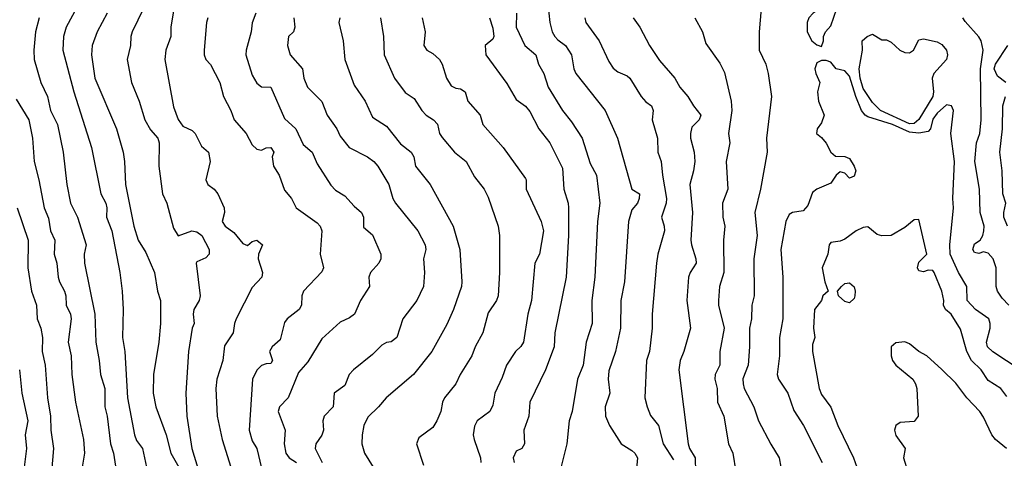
# Model space of a CAD drawing. Header units: metres. Extents: x -46681 to -43747, y -240911 to -237677.
# Tile 215 of 256: x -45513 to -45407, y -239652 to -239604. Entities that reach past the tile are written whole.
import ezdxf

# ---------------------------------------------------------------- set-up
doc = ezdxf.new("R2010")
doc.units = ezdxf.units.M
doc.layers.add('CONTOUR_INDEX', color=1, linetype='Continuous')
doc.layers.add('CONTOUR_INTER', color=3, linetype='Continuous')

msp = doc.modelspace()

# ---------------------------------------------------------------- linework, layer by layer
at = {"layer": 'CONTOUR_INDEX'}
for points, elevation in [([(-45433.12, -239603.02), (-45433.34, -239605.52), (-45433.36, -239607.52), (-45432.62, -239609.02), (-45432.36, -239610.02), (-45432.03, -239612.52), (-45432.56, -239617.02), (-45432.48, -239618.52), (-45433.2, -239622.52), (-45433.83, -239625.02), (-45433.56, -239627.52), (-45433.93, -239630.02), (-45433.88, -239634.02), (-45434.12, -239635.02), (-45434.17, -239636.52), (-45434.39, -239637.52), (-45434.39, -239639.52), (-45434.55, -239641.52), (-45435.1, -239643), (-45435.09, -239643.52), (-45434.95, -239644.02), (-45433.92, -239646.02), (-45433.41, -239647.52), (-45432.1, -239650.03), (-45431.17, -239651.52), (-45431.02, -239652.52)], 85), ([(-45503.76, -239603.52), (-45504.86, -239605.52), (-45505.41, -239607.02), (-45505.47, -239608.02), (-45505.1, -239610.52), (-45502.78, -239616.02), (-45502.05, -239618.52), (-45501.89, -239619.52), (-45501.79, -239622.02), (-45500.89, -239626.52), (-45500.44, -239628.02), (-45499.6, -239629.34), (-45498.65, -239631.52), (-45498.35, -239633.52), (-45498.01, -239634.52), (-45498.02, -239637.02), (-45498.19, -239639.02), (-45498.77, -239642.52), (-45498.8, -239644.52), (-45498.5, -239646.02), (-45497.4, -239649.02), (-45496.89, -239651.02), (-45496.02, -239652.52)], 100), ([(-45483.61, -239604.02), (-45483.5, -239605.02), (-45483.64, -239605.52), (-45484.2, -239606.02), (-45484.29, -239607.02), (-45484.02, -239608.02), (-45482.67, -239609.52), (-45482.54, -239610.52), (-45482.12, -239611.52), (-45480.6, -239613.04), (-45480.01, -239614.52), (-45478.96, -239616.02), (-45478.6, -239616.79), (-45477.63, -239618.02), (-45475.65, -239619.02), (-45474.97, -239619.52), (-45474.54, -239620.02), (-45473.35, -239622.02), (-45472.91, -239623.52), (-45472.64, -239624.02), (-45470.23, -239627.02), (-45469.43, -239628.52), (-45469.36, -239629.02), (-45469.59, -239630.02), (-45469.48, -239631.52), (-45469.6, -239633.02), (-45470.31, -239634.52), (-45471.85, -239636.52), (-45472.49, -239638.52), (-45473.1, -239639), (-45473.6, -239639.08), (-45474.1, -239639.35), (-45475.1, -239640.35), (-45477.15, -239642.02), (-45477.65, -239642.52), (-45478.1, -239643.72), (-45479.25, -239644.52), (-45479.35, -239646.02), (-45480.35, -239647.02), (-45480.46, -239647.52), (-45480.39, -239648.52), (-45480.6, -239649.06), (-45481.23, -239650.02), (-45481.29, -239650.52), (-45480.55, -239652.02)], 95), ([(-45459.55, -239603.52), (-45459.58, -239605.02), (-45458.65, -239607.02), (-45457.48, -239608.02), (-45457.17, -239609.02), (-45456.6, -239610.02), (-45456.13, -239611.52), (-45454.59, -239614.02), (-45453.6, -239615.26), (-45452.48, -239617.02), (-45451.6, -239619.76), (-45450.92, -239621.02), (-45450.54, -239624.02), (-45450.8, -239626.02), (-45451.09, -239632.02), (-45451.43, -239634.52), (-45451.37, -239637.02), (-45452.03, -239639.02), (-45452.35, -239641.52), (-45452.97, -239643.02), (-45453.56, -239646.52), (-45453.88, -239647.52), (-45454.12, -239650.02), (-45455.1, -239653.9)], 90), ([(-45406.36, -239635.02), (-45407.1, -239634.28), (-45407.6, -239633.52), (-45407.73, -239633.02), (-45407.73, -239631.02), (-45408.08, -239630.02), (-45408.6, -239629.44), (-45409.1, -239629.28), (-45409.6, -239629.45), (-45410.1, -239629.34), (-45410.28, -239629.02), (-45410.1, -239628.41), (-45409.46, -239628.02), (-45409.17, -239627.52), (-45409.06, -239627.02), (-45409.05, -239626.52), (-45409.48, -239625.02), (-45409.54, -239622.52), (-45410.05, -239619.52), (-45409.87, -239617.52), (-45409.52, -239616.52), (-45409.35, -239615.02), (-45409.43, -239609.52), (-45409.14, -239607.52), (-45409.35, -239606.52), (-45409.6, -239606.06), (-45411.1, -239604.43), (-45411.36, -239604.02)], 85), ([(-45421.67, -239606.02), (-45421.1, -239605.77), (-45420.1, -239606.4), (-45419.6, -239606.4), (-45419.1, -239606.66), (-45418.14, -239607.52), (-45417.6, -239607.75), (-45417.1, -239607.79), (-45416.67, -239607.52), (-45416.1, -239606.4), (-45415.6, -239606.29), (-45414.1, -239606.62), (-45413.6, -239606.89), (-45413.11, -239607.52), (-45413.01, -239608.02), (-45413.1, -239608.52), (-45414.48, -239610.02), (-45414.65, -239610.52), (-45414.52, -239612.02), (-45414.58, -239612.52), (-45416.1, -239615.01), (-45416.6, -239615.43), (-45417.1, -239615.46), (-45420.24, -239614.02), (-45421.1, -239613.16), (-45422.1, -239611.65), (-45422.44, -239610.52), (-45422.54, -239609.52), (-45422.17, -239607.52), (-45422.23, -239606.52), (-45421.67, -239606.02)], 85), ([(-45513.23, -239642.02), (-45513, -239644.52), (-45512.35, -239647.52), (-45512.64, -239649.02), (-45512.49, -239650.52), (-45512.72, -239652.52)], 105)]:
    msp.add_lwpolyline(points, dxfattribs=dict(at, elevation=elevation))
at = {"layer": 'CONTOUR_INTER'}
for points, elevation in [([(-45506.84, -239602.52), (-45508.2, -239605.02), (-45508.49, -239606.02), (-45508.57, -239607.52), (-45507.37, -239612.02), (-45505.45, -239618.02), (-45504.46, -239623.02), (-45503.91, -239624.02), (-45503.8, -239624.52), (-45503.84, -239625.52), (-45503.28, -239627.02), (-45502.41, -239631.52), (-45502.16, -239633.52), (-45502.04, -239635.52), (-45502.11, -239638.52), (-45501.88, -239640.02), (-45501.58, -239645.02), (-45500.81, -239649.02), (-45500.6, -239649.63), (-45499.97, -239650.52), (-45499.52, -239652.52)], 101), ([(-45499.86, -239603.02), (-45501.07, -239605.52), (-45501.22, -239606.02), (-45501.25, -239607.02), (-45501.61, -239608.52), (-45501.13, -239611.02), (-45500.31, -239613.02), (-45499.72, -239615.02), (-45499.1, -239616.1), (-45498.3, -239617.02), (-45498.16, -239617.52), (-45498.2, -239620.02), (-45497.79, -239623.02), (-45497.31, -239624.02), (-45496.6, -239626.74), (-45496.1, -239627.55), (-45494.61, -239627.02), (-45494.1, -239627.11), (-45493.53, -239627.52), (-45492.75, -239629.02), (-45492.75, -239629.52), (-45493.1, -239629.91), (-45494.1, -239630.36), (-45494.17, -239630.52), (-45493.73, -239634.02), (-45493.83, -239634.52), (-45494.4, -239635.52), (-45494.47, -239636.02), (-45494.37, -239637.02), (-45494.6, -239637.52), (-45494.98, -239640.02), (-45495.26, -239644.52), (-45495.17, -239647.02), (-45494.61, -239650.52), (-45493.6, -239653.92)], 99), ([(-45496.6, -239603.26), (-45496.88, -239605.02), (-45496.9, -239606.02), (-45497.44, -239607.52), (-45497.54, -239608.52), (-45496.6, -239613.62), (-45496.1, -239614.98), (-45495.6, -239615.7), (-45494.6, -239616.17), (-45494.26, -239616.52), (-45493.6, -239617.86), (-45492.83, -239618.52), (-45492.63, -239619.52), (-45493.1, -239621.52), (-45492.89, -239622.02), (-45492.22, -239622.52), (-45491.83, -239623.02), (-45491.14, -239624.52), (-45491.11, -239625.02), (-45491.36, -239626.02), (-45491.01, -239626.52), (-45490.1, -239627.2), (-45489.1, -239628.39), (-45488.6, -239628.59), (-45488.1, -239628.15), (-45487.6, -239628.01), (-45487, -239628.52), (-45487.44, -239629.52), (-45487.46, -239630.02), (-45487.01, -239631.52), (-45487.05, -239632.02), (-45488.1, -239633.14), (-45489.83, -239636.52), (-45490.03, -239637.02), (-45490.17, -239638.02), (-45491.1, -239639.42), (-45491.29, -239641.02), (-45491.94, -239643.02), (-45492.03, -239644.02), (-45491.9, -239647.02), (-45491.35, -239649.52), (-45490.41, -239652.52)], 98), ([(-45456.17, -239602.52), (-45455.97, -239604.52), (-45455.72, -239605.52), (-45455.4, -239606.02), (-45455.1, -239606.4), (-45454.26, -239607.02), (-45453.63, -239608.02), (-45453.38, -239609.52), (-45453.13, -239610.02), (-45449.98, -239614.02), (-45448.64, -239617.02), (-45447.1, -239622.51), (-45446.28, -239623.02), (-45446.3, -239623.52), (-45446.5, -239624.02), (-45447.1, -239624.75), (-45447.46, -239626.02), (-45447.88, -239632.52), (-45448.3, -239634.52), (-45448.34, -239637.52), (-45448.88, -239640.02), (-45449.6, -239642.11), (-45449.67, -239643.02), (-45449.47, -239644.52), (-45449.98, -239646.02), (-45449.93, -239647.02), (-45449.51, -239648.02), (-45448.25, -239650.02), (-45447.1, -239650.72), (-45446.76, -239651.02), (-45446.5, -239651.52), (-45446.68, -239653.52)], 89), ([(-45425.6, -239602.51), (-45426.1, -239602.59), (-45427.5, -239603.52), (-45427.98, -239604.02), (-45428.17, -239604.52), (-45428.15, -239605.52), (-45427.66, -239606.52), (-45427.1, -239606.95), (-45426.6, -239607.1), (-45426.39, -239606.52), (-45426.38, -239606.02), (-45426.17, -239605.52), (-45425.6, -239604.88), (-45424.95, -239603.02), (-45425.1, -239602.69), (-45425.6, -239602.51)], 84), ([(-45511.11, -239604.02), (-45511.5, -239605.52), (-45511.7, -239607.52), (-45511.65, -239608.52), (-45510.92, -239611.02), (-45510.21, -239612.52), (-45509.91, -239614.02), (-45509.15, -239615.52), (-45508.54, -239618.52), (-45508.12, -239622.02), (-45507.72, -239624.02), (-45506.99, -239625.52), (-45506.05, -239628.52), (-45506.24, -239629.52), (-45506.22, -239630.52), (-45505.09, -239636.02), (-45505, -239639.02), (-45504.63, -239641.02), (-45504.51, -239642.52), (-45504.01, -239644.02), (-45504.01, -239646.02), (-45503.77, -239647.02), (-45503.41, -239650.02), (-45503.08, -239651.02), (-45502.55, -239654.52)], 102), ([(-45492.91, -239604.02), (-45493.06, -239604.52), (-45493.28, -239607.52), (-45493.29, -239608.02), (-45493.1, -239608.52), (-45492.6, -239609.05), (-45491.61, -239611.02), (-45491.2, -239612.52), (-45490.41, -239614.02), (-45490.04, -239615.02), (-45488.75, -239616.52), (-45488.1, -239617.73), (-45487.6, -239618.2), (-45487.1, -239618.31), (-45486.6, -239618.04), (-45486.08, -239618.02), (-45485.77, -239618.52), (-45485.94, -239619.02), (-45485.79, -239620.02), (-45485.21, -239621.02), (-45484.6, -239622.64), (-45483.85, -239623.52), (-45483.35, -239624.52), (-45481.1, -239626.14), (-45480.78, -239626.52), (-45480.59, -239627.02), (-45480.77, -239629.52), (-45480.42, -239631.02), (-45480.6, -239631.43), (-45482.57, -239633.52), (-45482.73, -239634.02), (-45482.78, -239635.02), (-45483.05, -239635.52), (-45484.32, -239636.52), (-45484.6, -239636.92), (-45485.1, -239638.78), (-45485.94, -239639.52), (-45486.22, -239640.02), (-45485.91, -239641.02), (-45486.1, -239641.33), (-45486.6, -239641.35), (-45487.1, -239641.56), (-45487.6, -239642.06), (-45488.06, -239643.02), (-45488.45, -239648.52), (-45488.1, -239649.67), (-45487.59, -239650.52), (-45487.1, -239652.62)], 97), ([(-45487.7, -239603.52), (-45488.1, -239604.57), (-45488.21, -239605.52), (-45488.77, -239607.52), (-45488.79, -239608.02), (-45488.1, -239610.21), (-45487.6, -239611.08), (-45487.1, -239611.47), (-45486.09, -239611.52), (-45484.6, -239614.88), (-45483.4, -239616.02), (-45482.6, -239617.69), (-45481.63, -239618.52), (-45481.1, -239619.77), (-45479.6, -239622.1), (-45479.1, -239622.63), (-45478.1, -239623.25), (-45477.1, -239624.35), (-45476.3, -239625.02), (-45476.1, -239625.52), (-45476.1, -239626.62), (-45475.1, -239627.44), (-45474.22, -239629.52), (-45474.2, -239630.02), (-45474.43, -239630.52), (-45475.31, -239631.52), (-45475.49, -239632.02), (-45475.45, -239633.02), (-45476.42, -239634.52), (-45477.07, -239636.02), (-45477.6, -239636.42), (-45478.6, -239636.88), (-45480.6, -239638.66), (-45482.1, -239641.14), (-45483.1, -239642.32), (-45484.22, -239645.02), (-45485.17, -239646.02), (-45485.29, -239646.52), (-45484.53, -239648.52), (-45484.65, -239650.02), (-45484.48, -239651.02), (-45484.12, -239651.52), (-45483.31, -239652.02)], 96), ([(-45478.64, -239604.02), (-45478.74, -239604.52), (-45478.29, -239606.52), (-45478.1, -239608.52), (-45477.1, -239611.3), (-45475.89, -239613.02), (-45475.1, -239614.73), (-45473.6, -239615.73), (-45472.1, -239617.61), (-45470.92, -239618.52), (-45470.65, -239619.02), (-45470.48, -239620.02), (-45468.89, -239622.02), (-45466.4, -239626.52), (-45465.69, -239629.02), (-45465.48, -239632.52), (-45465.49, -239633.02), (-45466.38, -239635.52), (-45467.1, -239637.13), (-45468.69, -239640.02), (-45470.68, -239642.52), (-45473.65, -239645.02), (-45474.46, -239646.02), (-45475.6, -239647.12), (-45476.05, -239648.02), (-45476.24, -239649.02), (-45476.27, -239650.02), (-45475.97, -239651.02), (-45475.04, -239652.52)], 94), ([(-45474.23, -239604.02), (-45473.93, -239606.02), (-45473.86, -239608.02), (-45472.72, -239610.52), (-45471.6, -239612.08), (-45470.6, -239612.72), (-45469.8, -239614.02), (-45469.3, -239614.52), (-45468.51, -239615.02), (-45468.1, -239615.5), (-45467.87, -239616.52), (-45467.6, -239616.94), (-45466.26, -239618.52), (-45464.98, -239619.52), (-45464.1, -239621.17), (-45463.05, -239622.52), (-45462.6, -239623.38), (-45461.53, -239626.52), (-45461.39, -239627.52), (-45461.4, -239631.52), (-45461.54, -239634.02), (-45461.72, -239634.52), (-45462.6, -239635.85), (-45463.19, -239638.02), (-45464.03, -239639.52), (-45464.38, -239640.52), (-45465.65, -239642.52), (-45466.1, -239643.52), (-45467.33, -239645.02), (-45467.56, -239645.52), (-45467.74, -239646.52), (-45468.16, -239647.52), (-45468.6, -239648.23), (-45470.1, -239649.34), (-45470.35, -239650.02), (-45469.6, -239652.31)], 93), ([(-45469.73, -239604.02), (-45469.41, -239605.52), (-45469.58, -239607.02), (-45469.24, -239607.52), (-45468.6, -239607.86), (-45467.89, -239608.52), (-45467.57, -239609.02), (-45467.13, -239610.52), (-45466.6, -239611.37), (-45466.1, -239611.62), (-45465.6, -239611.7), (-45465.11, -239612.02), (-45464.83, -239613.02), (-45463.49, -239614.52), (-45463.21, -239615.52), (-45460.98, -239618.02), (-45458.6, -239621.37), (-45458.5, -239621.52), (-45458.53, -239622.52), (-45456.9, -239626.02), (-45456.64, -239627.02), (-45457.08, -239629.52), (-45457.59, -239630.52), (-45457.94, -239634.52), (-45458.35, -239636.02), (-45458.81, -239639.02), (-45459.1, -239639.5), (-45459.66, -239640.02), (-45460.64, -239641.52), (-45461.1, -239642.86), (-45461.9, -239644.52), (-45462.1, -239645.83), (-45462.42, -239646.52), (-45463.8, -239647.52), (-45464.1, -239648.1), (-45464.23, -239649.02), (-45464.14, -239649.52), (-45463.43, -239651.52), (-45463.41, -239652.02)], 92), ([(-45462.47, -239604.02), (-45462.1, -239605.12), (-45462.01, -239606.02), (-45462.1, -239606.31), (-45462.94, -239607.02), (-45462.88, -239608.02), (-45460.6, -239611.11), (-45459.6, -239612.85), (-45458.6, -239613.56), (-45458.1, -239614.12), (-45457.15, -239616.02), (-45455.95, -239617.52), (-45454.6, -239620.26), (-45454.45, -239622.52), (-45453.99, -239624.02), (-45453.95, -239624.52), (-45453.93, -239627.52), (-45454.2, -239632.02), (-45455.41, -239638.02), (-45455.49, -239639.52), (-45456.44, -239642.02), (-45458.13, -239645.52), (-45458.22, -239647.02), (-45458.76, -239648.52), (-45458.69, -239650.02), (-45458.98, -239650.52), (-45459.6, -239650.81), (-45459.92, -239651.52), (-45459.82, -239652.02)], 91), ([(-45452.19, -239604.02), (-45452.05, -239604.52), (-45450.64, -239606.52), (-45449.6, -239608.75), (-45449.1, -239609.46), (-45448.6, -239609.86), (-45447.6, -239610.28), (-45447.31, -239610.52), (-45446.08, -239612.52), (-45445.6, -239613.1), (-45444.97, -239613.52), (-45444.78, -239614.02), (-45444.9, -239615.02), (-45444.34, -239617.02), (-45444.3, -239618.52), (-45443.92, -239619.52), (-45443.8, -239621.02), (-45443.34, -239623.52), (-45443.39, -239624.02), (-45443.91, -239625.52), (-45443.59, -239626.52), (-45443.56, -239627.02), (-45444.29, -239629.52), (-45444.44, -239630.52), (-45444.89, -239636.02), (-45444.91, -239637.52), (-45445.19, -239640.02), (-45445.51, -239641.02), (-45445.68, -239645.02), (-45445.46, -239646.02), (-45445.1, -239646.96), (-45444.23, -239648.02), (-45443.72, -239650.02), (-45442.6, -239651.73)], 88), ([(-45446.97, -239604.02), (-45446.24, -239605.02), (-45445.18, -239607.02), (-45444.1, -239608.64), (-45442.44, -239610.52), (-45441.91, -239611.52), (-45441.04, -239612.52), (-45440.45, -239613.52), (-45439.65, -239614.52), (-45439.83, -239615.02), (-45440.6, -239615.81), (-45440.77, -239616.52), (-45440.77, -239617.02), (-45440.38, -239618.52), (-45440.31, -239619.52), (-45440.42, -239620.52), (-45440.84, -239622.02), (-45440.55, -239625.02), (-45440.71, -239628.02), (-45440.67, -239628.52), (-45440.17, -239630.02), (-45440.15, -239630.52), (-45440.8, -239631.52), (-45440.98, -239632.02), (-45441.16, -239634.52), (-45440.76, -239637.52), (-45441.48, -239640.02), (-45441.89, -239641.02), (-45442.02, -239642.02), (-45441, -239650.02), (-45440.87, -239650.52), (-45440.25, -239651.52), (-45440.22, -239653.02)], 87), ([(-45440.31, -239604.02), (-45439.45, -239605.52), (-45439.1, -239606.78), (-45437.6, -239608.93), (-45437.1, -239609.94), (-45436.36, -239613.02), (-45436.31, -239614.02), (-45436.64, -239616.52), (-45436.51, -239617.52), (-45436.92, -239619.52), (-45436.73, -239622.52), (-45437.29, -239624.02), (-45437.28, -239625.52), (-45437.07, -239626.52), (-45437.19, -239628.02), (-45437.17, -239631.52), (-45437.62, -239633.02), (-45437.74, -239634.52), (-45437.75, -239635.02), (-45437.13, -239637.52), (-45437.59, -239640.02), (-45437.61, -239641.52), (-45438.09, -239642.52), (-45438.13, -239643.02), (-45437.88, -239644.02), (-45437.83, -239645.52), (-45437.17, -239647.02), (-45436.66, -239650.02), (-45436.2, -239651.02), (-45435.88, -239653.02)], 86), ([(-45406.7, -239611.02), (-45407.6, -239610.32), (-45407.95, -239609.52), (-45407.82, -239609.02), (-45406.49, -239607.02)], 86), ([(-45405.16, -239642.02), (-45408.1, -239640.09), (-45408.69, -239639.52), (-45408.8, -239639.02), (-45408.41, -239637.52), (-45408.4, -239637.02), (-45408.55, -239636.52), (-45409.96, -239635.52), (-45410.87, -239634.52), (-45410.92, -239633.02), (-45411.8, -239631.52), (-45412.7, -239629.52), (-45412.76, -239628.52), (-45412.36, -239624.52), (-45412.42, -239623.52), (-45412.23, -239619.52), (-45412.65, -239616.52), (-45412.35, -239614.02), (-45412.57, -239613.52), (-45413.1, -239613.42), (-45414.1, -239614.3), (-45414.6, -239614.97), (-45414.82, -239616.02), (-45415.1, -239616.28), (-45416.1, -239616.46), (-45417.1, -239616.36), (-45418.95, -239615.52), (-45421.6, -239614.71), (-45421.9, -239614.52), (-45422.29, -239614.02), (-45422.9, -239612.52), (-45423.6, -239610.31), (-45424.1, -239609.74), (-45425.02, -239609.52), (-45425.6, -239608.81), (-45426.1, -239608.61), (-45426.6, -239608.63), (-45427.1, -239608.87), (-45427.33, -239609.52), (-45427.24, -239610.02), (-45426.79, -239611.02), (-45427.04, -239612.02), (-45426.94, -239613.02), (-45426.34, -239614.52), (-45426.6, -239615.36), (-45427.07, -239616.02), (-45427.15, -239616.52), (-45426.6, -239616.93), (-45426.1, -239617.55), (-45425.6, -239618.52), (-45425.1, -239618.96), (-45424.1, -239618.98), (-45423.6, -239619.22), (-45423.08, -239620.02), (-45422.92, -239620.52), (-45423.1, -239621.11), (-45423.6, -239621.32), (-45424.1, -239620.8), (-45424.6, -239620.66), (-45425.03, -239621.02), (-45425.6, -239621.86), (-45427.1, -239622.52), (-45427.6, -239622.88), (-45428.1, -239624.27), (-45428.6, -239624.84), (-45429.74, -239625.02), (-45430.1, -239625.25), (-45430.47, -239626.02), (-45431, -239629.02), (-45430.78, -239632.02), (-45430.8, -239636.52), (-45431.14, -239638.52), (-45431.15, -239640.52), (-45431.41, -239642.52), (-45431.26, -239643.02), (-45430.25, -239644.52), (-45429.6, -239646.41), (-45428.57, -239648.02), (-45426.53, -239652.02)], 84), ([(-45513.6, -239612.8), (-45512.23, -239615.02), (-45511.85, -239617.02), (-45511.66, -239619.52), (-45511.14, -239621.52), (-45510.57, -239624.52), (-45510.1, -239625.65), (-45509.9, -239627.02), (-45509.41, -239628.02), (-45509.49, -239629.52), (-45509.2, -239630.52), (-45509.05, -239632.02), (-45508.92, -239632.52), (-45508.37, -239633.52), (-45508.23, -239634.02), (-45508.21, -239635.02), (-45507.73, -239636.02), (-45507.66, -239636.52), (-45508, -239639.02), (-45507.65, -239640.52), (-45507.58, -239642.52), (-45507.19, -239645.52), (-45506.32, -239649.52), (-45506.23, -239651.02), (-45506.49, -239652.52)], 103), ([(-45406.52, -239626.52), (-45406.9, -239625.52), (-45406.91, -239625.02), (-45406.69, -239624.02), (-45407.01, -239623.02), (-45407.09, -239620.52), (-45407.36, -239618.52), (-45407.06, -239616.02), (-45407.03, -239613.52), (-45406.72, -239612.52)], 86), ([(-45513.51, -239624.52), (-45512.29, -239628.02), (-45512.34, -239631.02), (-45511.96, -239633.52), (-45511.42, -239635.02), (-45511.34, -239636.52), (-45510.94, -239637.52), (-45510.74, -239638.52), (-45510.78, -239640.02), (-45510.47, -239641.52), (-45510.22, -239645.02), (-45509.89, -239647.02), (-45509.85, -239648.52), (-45509.57, -239650.52), (-45509.78, -239653.02)], 104), ([(-45406.6, -239644.89), (-45407.25, -239644.02), (-45408.6, -239643.17), (-45409.35, -239642.02), (-45410.42, -239641.02), (-45410.9, -239640.02), (-45411.6, -239637.64), (-45412.6, -239636.02), (-45413.21, -239635.52), (-45413.45, -239635.02), (-45413.4, -239634.52), (-45413.6, -239633.52), (-45414.44, -239631.52), (-45414.6, -239631.29), (-45415.1, -239631.26), (-45415.6, -239631.43), (-45416.1, -239631.32), (-45416.25, -239631.02), (-45416.1, -239630.41), (-45415.22, -239629.52), (-45416.1, -239625.78), (-45416.6, -239625.83), (-45417.6, -239626.66), (-45419.1, -239627.51), (-45420.1, -239627.57), (-45420.6, -239627.4), (-45421.6, -239626.59), (-45422.1, -239626.64), (-45422.86, -239627.02), (-45424.1, -239627.92), (-45424.6, -239628.13), (-45425.6, -239628.27), (-45425.79, -239628.52), (-45425.92, -239629.52), (-45426.53, -239631.02), (-45426.24, -239632.52), (-45425.89, -239633.52), (-45426.48, -239634.02), (-45426.6, -239634.54), (-45427.36, -239635.52), (-45427.46, -239637.52), (-45427.34, -239638.52), (-45427.6, -239639.28), (-45427.59, -239640.02), (-45426.86, -239644.02), (-45426.6, -239644.69), (-45425.6, -239646.04), (-45424.83, -239648.02), (-45423.14, -239651.52), (-45422.62, -239653.02)], 83), ([(-45424.45, -239633.02), (-45424.1, -239632.7), (-45423.6, -239632.62), (-45423.1, -239633.05), (-45422.96, -239633.52), (-45423, -239634.02), (-45423.1, -239634.32), (-45423.6, -239634.77), (-45424.1, -239634.63), (-45424.77, -239634.02), (-45424.88, -239633.52), (-45424.45, -239633.02)], 83), ([(-45406.62, -239650.52), (-45407.82, -239649.52), (-45408.22, -239649.02), (-45409.1, -239647.11), (-45409.51, -239646.52), (-45410.92, -239645.02), (-45412.1, -239643.44), (-45413.6, -239641.99), (-45415.23, -239640.52), (-45416.1, -239640.02), (-45417.1, -239639.2), (-45417.6, -239639), (-45418.6, -239639.09), (-45419.07, -239639.52), (-45419.07, -239640.52), (-45418.95, -239641.02), (-45418.59, -239641.52), (-45416.73, -239643.02), (-45416.44, -239643.52), (-45416.31, -239644.02), (-45416.16, -239647.02), (-45416.6, -239647.58), (-45418.1, -239647.7), (-45418.58, -239648.02), (-45418.72, -239648.52), (-45418.6, -239649.09), (-45417.56, -239650.52), (-45417.75, -239651.52), (-45417.28, -239653.02)], 82)]:
    msp.add_lwpolyline(points, dxfattribs=dict(at, elevation=elevation))

doc.saveas('drawing.dxf')
